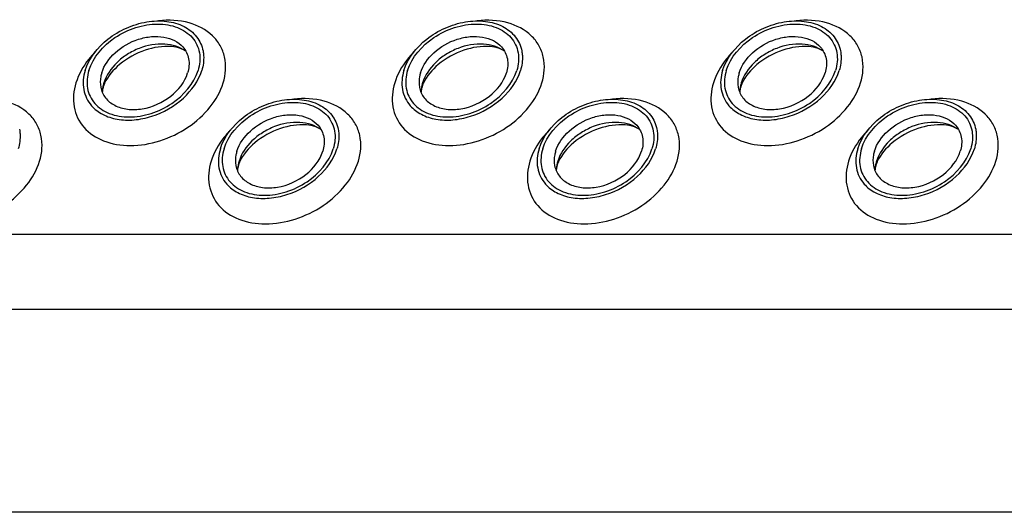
# Model space of a CAD drawing. Header units: millimetres. Extents: x 0 to 2100, y 0 to 2970.
# Tile 20 of 28: x 1580 to 1617, y 1066 to 1084. Entities that reach past the tile are written whole.
import ezdxf

# ---------------------------------------------------------------- set-up
doc = ezdxf.new("R2010")
doc.units = ezdxf.units.MM
doc.header["$LTSCALE"] = 193.6
doc.layers.get('0').update_dxf_attribs({"linetype": 'CONTINUOUS'})

msp = doc.modelspace()

# ---------------------------------------------------------------- linework, layer by layer
at = {"color": 9, "linetype": 'CONTINUOUS'}
for p, q in [((1433.256, 1076.28), (1660.845, 1076.28)), ((1434.635, 1073.47), (1662.224, 1073.47))]:
    msp.add_line(p, q, dxfattribs=at)
at = {"color": 7, "linetype": 'CONTINUOUS'}
msp.add_line((1665.961, 1065.855), (1438.371, 1065.855), dxfattribs=at)
for centre, radius, start, end in [((1584.274, 1081.556), 1.361, 162.7878, 168.4706), ((1596.239, 1081.556), 1.361, 162.7878, 168.4706), ((1608.204, 1081.556), 1.361, 162.7878, 168.4706), ((1584.209, 1081.57), 1.294, 168.5133, 169.2517), ((1596.174, 1081.57), 1.294, 168.5133, 169.2517), ((1608.139, 1081.57), 1.294, 168.5133, 169.2517), ((1589.349, 1078.618), 1.361, 162.7878, 168.4706), ((1601.314, 1078.618), 1.361, 162.7878, 168.4706), ((1613.279, 1078.618), 1.361, 162.7878, 168.4706), ((1589.284, 1078.633), 1.294, 168.5133, 169.2517), ((1601.249, 1078.633), 1.294, 168.5133, 169.2517), ((1613.213, 1078.633), 1.294, 168.5133, 169.2517)]:
    msp.add_arc(centre, radius, start, end, dxfattribs=at)
for points, knots in [([(1582.273, 1082.425), (1582.416, 1082.888), (1582.924, 1083.521), (1583.802, 1084.044), (1584.562, 1084.278), (1585.313, 1084.307), (1585.981, 1084.123), (1586.488, 1083.728), (1586.66, 1083.349), (1586.697, 1083.158)], [0, 0, 0, 0, 0.256023, 0.397887, 0.538537, 0.670709, 0.789982, 0.897281, 1, 1, 1, 1]), ([(1582.411, 1082.425), (1582.566, 1082.927), (1583.161, 1083.595), (1584.026, 1084.01), (1584.582, 1084.144), (1585.112, 1084.189), (1585.73, 1084.095), (1586.327, 1083.709), (1586.623, 1083.088), (1586.575, 1082.638), (1586.509, 1082.425)], [0, 0, 0, 0, 0.262644, 0.40739, 0.478548, 0.547163, 0.673046, 0.784041, 0.88848, 1, 1, 1, 1]), ([(1594.237, 1082.425), (1594.381, 1082.888), (1594.889, 1083.521), (1595.767, 1084.044), (1596.526, 1084.278), (1597.278, 1084.307), (1597.946, 1084.123), (1598.453, 1083.728), (1598.625, 1083.349), (1598.662, 1083.158)], [0, 0, 0, 0, 0.256023, 0.397887, 0.538537, 0.670709, 0.789982, 0.897281, 1, 1, 1, 1]), ([(1594.376, 1082.425), (1594.531, 1082.927), (1595.125, 1083.595), (1595.991, 1084.01), (1596.547, 1084.144), (1597.077, 1084.189), (1597.695, 1084.095), (1598.292, 1083.709), (1598.588, 1083.088), (1598.54, 1082.638), (1598.474, 1082.425)], [0, 0, 0, 0, 0.262644, 0.40739, 0.478548, 0.547163, 0.673046, 0.784041, 0.88848, 1, 1, 1, 1]), ([(1606.202, 1082.425), (1606.346, 1082.888), (1606.854, 1083.521), (1607.732, 1084.044), (1608.491, 1084.278), (1609.242, 1084.307), (1609.911, 1084.123), (1610.418, 1083.728), (1610.59, 1083.349), (1610.627, 1083.158)], [0, 0, 0, 0, 0.256023, 0.397887, 0.538537, 0.670709, 0.789982, 0.897281, 1, 1, 1, 1]), ([(1606.341, 1082.425), (1606.496, 1082.927), (1607.09, 1083.595), (1607.956, 1084.01), (1608.512, 1084.144), (1609.042, 1084.189), (1609.66, 1084.095), (1610.257, 1083.709), (1610.553, 1083.088), (1610.505, 1082.638), (1610.439, 1082.425)], [0, 0, 0, 0, 0.262644, 0.40739, 0.478548, 0.547163, 0.673046, 0.784041, 0.88848, 1, 1, 1, 1]), ([(1582.894, 1082.332), (1582.984, 1082.622), (1583.379, 1083.17), (1584.101, 1083.577), (1584.75, 1083.713), (1585.218, 1083.7), (1585.631, 1083.571), (1585.854, 1083.405), (1585.939, 1083.308)], [0, 0, 0, 0, 0.246509, 0.519762, 0.654244, 0.780195, 0.89511, 1, 1, 1, 1]), ([(1586.052, 1083.145), (1585.83, 1083.312), (1585.214, 1083.489), (1584.437, 1083.34), (1583.845, 1083.042), (1583.342, 1082.65), (1583.063, 1082.246), (1582.974, 1081.959)], [0, 0, 0, 0, 0.224625, 0.486047, 0.622957, 0.757186, 1, 1, 1, 1]), ([(1594.859, 1082.332), (1594.949, 1082.622), (1595.344, 1083.17), (1596.066, 1083.577), (1596.715, 1083.713), (1597.183, 1083.7), (1597.596, 1083.571), (1597.819, 1083.405), (1597.904, 1083.308)], [0, 0, 0, 0, 0.246509, 0.519762, 0.654244, 0.780195, 0.89511, 1, 1, 1, 1]), ([(1598.017, 1083.145), (1597.794, 1083.312), (1597.179, 1083.489), (1596.402, 1083.34), (1595.81, 1083.042), (1595.307, 1082.65), (1595.028, 1082.246), (1594.939, 1081.959)], [0, 0, 0, 0, 0.224625, 0.486047, 0.622957, 0.757186, 1, 1, 1, 1]), ([(1606.824, 1082.332), (1606.914, 1082.622), (1607.309, 1083.17), (1608.031, 1083.577), (1608.68, 1083.713), (1609.148, 1083.7), (1609.561, 1083.571), (1609.784, 1083.405), (1609.869, 1083.308)], [0, 0, 0, 0, 0.246509, 0.519762, 0.654244, 0.780195, 0.89511, 1, 1, 1, 1]), ([(1609.982, 1083.145), (1609.759, 1083.312), (1609.144, 1083.489), (1608.367, 1083.34), (1607.775, 1083.042), (1607.272, 1082.65), (1606.993, 1082.246), (1606.904, 1081.959)], [0, 0, 0, 0, 0.224625, 0.486047, 0.622957, 0.757186, 1, 1, 1, 1]), ([(1586.052, 1083.145), (1585.993, 1083.189), (1585.817, 1083.273), (1585.299, 1083.369), (1584.468, 1083.227), (1583.583, 1082.738), (1583.126, 1082.217), (1583.004, 1081.945)], [0, 0, 0, 0, 0.06197, 0.161076, 0.439025, 0.749133, 1, 1, 1, 1]), ([(1585.939, 1083.308), (1586.049, 1083.183), (1586.207, 1082.857), (1586.17, 1082.501), (1586.118, 1082.332)], [0, 0, 0, 0, 0.48372, 1, 1, 1, 1]), ([(1586.697, 1083.158), (1586.708, 1083.1), (1586.739, 1082.855), (1586.703, 1082.604), (1586.648, 1082.425)], [0, 0, 0, 0, 0.240827, 1, 1, 1, 1]), ([(1598.017, 1083.145), (1597.958, 1083.189), (1597.782, 1083.273), (1597.264, 1083.369), (1596.433, 1083.227), (1595.548, 1082.738), (1595.091, 1082.217), (1594.969, 1081.945)], [0, 0, 0, 0, 0.06197, 0.161076, 0.439025, 0.749133, 1, 1, 1, 1]), ([(1597.904, 1083.308), (1598.014, 1083.183), (1598.172, 1082.857), (1598.135, 1082.501), (1598.083, 1082.332)], [0, 0, 0, 0, 0.48372, 1, 1, 1, 1]), ([(1598.662, 1083.158), (1598.673, 1083.1), (1598.704, 1082.855), (1598.668, 1082.604), (1598.612, 1082.425)], [0, 0, 0, 0, 0.240827, 1, 1, 1, 1]), ([(1609.982, 1083.145), (1609.923, 1083.189), (1609.747, 1083.273), (1609.229, 1083.369), (1608.398, 1083.227), (1607.513, 1082.738), (1607.056, 1082.217), (1606.933, 1081.945)], [0, 0, 0, 0, 0.06197, 0.161076, 0.439025, 0.749133, 1, 1, 1, 1]), ([(1609.869, 1083.308), (1609.979, 1083.183), (1610.137, 1082.857), (1610.1, 1082.501), (1610.048, 1082.332)], [0, 0, 0, 0, 0.48372, 1, 1, 1, 1]), ([(1610.627, 1083.158), (1610.638, 1083.1), (1610.669, 1082.855), (1610.633, 1082.604), (1610.577, 1082.425)], [0, 0, 0, 0, 0.240827, 1, 1, 1, 1]), ([(1582.273, 1082.425), (1582.202, 1082.196), (1582.151, 1081.715), (1582.364, 1081.272), (1582.511, 1081.104)], [0, 0, 0, 0, 0.516327, 1, 1, 1, 1]), ([(1582.411, 1082.425), (1582.345, 1082.212), (1582.297, 1081.762), (1582.593, 1081.141), (1583.19, 1080.755), (1583.808, 1080.661), (1584.338, 1080.706), (1584.894, 1080.84), (1585.76, 1081.255), (1586.354, 1081.923), (1586.509, 1082.425)], [0, 0, 0, 0, 0.11152, 0.215959, 0.326954, 0.452837, 0.521452, 0.59261, 0.737356, 1, 1, 1, 1]), ([(1582.511, 1081.104), (1582.627, 1080.972), (1582.929, 1080.744), (1583.49, 1080.568), (1584.125, 1080.549), (1585.007, 1080.733), (1585.988, 1081.286), (1586.526, 1082.03), (1586.648, 1082.425)], [0, 0, 0, 0, 0.104844, 0.2197, 0.345614, 0.480094, 0.753415, 1, 1, 1, 1]), ([(1582.894, 1082.332), (1582.88, 1082.286), (1582.836, 1082.112), (1582.832, 1081.926), (1582.857, 1081.795)], [0, 0, 0, 0, 0.262254, 1, 1, 1, 1]), ([(1582.857, 1081.795), (1582.884, 1081.654), (1583.009, 1081.374), (1583.383, 1081.082), (1583.875, 1080.945), (1584.626, 1080.974), (1585.512, 1081.366), (1586.012, 1081.99), (1586.118, 1082.332)], [0, 0, 0, 0, 0.102966, 0.210459, 0.329939, 0.462371, 0.743357, 1, 1, 1, 1]), ([(1594.237, 1082.425), (1594.167, 1082.196), (1594.116, 1081.715), (1594.329, 1081.272), (1594.476, 1081.104)], [0, 0, 0, 0, 0.516327, 1, 1, 1, 1]), ([(1594.376, 1082.425), (1594.31, 1082.212), (1594.262, 1081.762), (1594.558, 1081.141), (1595.155, 1080.755), (1595.773, 1080.661), (1596.303, 1080.706), (1596.859, 1080.84), (1597.725, 1081.255), (1598.319, 1081.923), (1598.474, 1082.425)], [0, 0, 0, 0, 0.11152, 0.215959, 0.326954, 0.452837, 0.521452, 0.59261, 0.737356, 1, 1, 1, 1]), ([(1594.476, 1081.104), (1594.592, 1080.972), (1594.894, 1080.744), (1595.455, 1080.568), (1596.09, 1080.549), (1596.972, 1080.733), (1597.953, 1081.286), (1598.491, 1082.03), (1598.612, 1082.425)], [0, 0, 0, 0, 0.104844, 0.2197, 0.345614, 0.480094, 0.753415, 1, 1, 1, 1]), ([(1594.859, 1082.332), (1594.845, 1082.286), (1594.801, 1082.112), (1594.797, 1081.926), (1594.822, 1081.795)], [0, 0, 0, 0, 0.262254, 1, 1, 1, 1]), ([(1594.822, 1081.795), (1594.849, 1081.654), (1594.974, 1081.374), (1595.348, 1081.082), (1595.84, 1080.945), (1596.591, 1080.974), (1597.476, 1081.366), (1597.977, 1081.99), (1598.083, 1082.332)], [0, 0, 0, 0, 0.102966, 0.210459, 0.329939, 0.462371, 0.743357, 1, 1, 1, 1]), ([(1606.202, 1082.425), (1606.132, 1082.196), (1606.081, 1081.715), (1606.294, 1081.272), (1606.441, 1081.104)], [0, 0, 0, 0, 0.516327, 1, 1, 1, 1]), ([(1606.341, 1082.425), (1606.275, 1082.212), (1606.227, 1081.762), (1606.523, 1081.141), (1607.12, 1080.755), (1607.738, 1080.661), (1608.268, 1080.706), (1608.824, 1080.84), (1609.689, 1081.255), (1610.284, 1081.923), (1610.439, 1082.425)], [0, 0, 0, 0, 0.11152, 0.215959, 0.326954, 0.452837, 0.521452, 0.59261, 0.737356, 1, 1, 1, 1]), ([(1606.441, 1081.104), (1606.557, 1080.972), (1606.859, 1080.744), (1607.42, 1080.568), (1608.055, 1080.549), (1608.937, 1080.733), (1609.918, 1081.286), (1610.455, 1082.03), (1610.577, 1082.425)], [0, 0, 0, 0, 0.104844, 0.2197, 0.345614, 0.480094, 0.753415, 1, 1, 1, 1]), ([(1606.824, 1082.332), (1606.81, 1082.286), (1606.766, 1082.112), (1606.762, 1081.926), (1606.787, 1081.795)], [0, 0, 0, 0, 0.262254, 1, 1, 1, 1]), ([(1606.787, 1081.795), (1606.814, 1081.654), (1606.939, 1081.374), (1607.313, 1081.082), (1607.805, 1080.945), (1608.556, 1080.974), (1609.441, 1081.366), (1609.942, 1081.99), (1610.048, 1082.332)], [0, 0, 0, 0, 0.102966, 0.210459, 0.329939, 0.462371, 0.743357, 1, 1, 1, 1]), ([(1583.004, 1081.945), (1582.998, 1081.933), (1582.979, 1081.889), (1582.962, 1081.843), (1582.952, 1081.81)], [0, 0, 0, 0, 0.268631, 1, 1, 1, 1]), ([(1594.969, 1081.945), (1594.963, 1081.933), (1594.944, 1081.889), (1594.927, 1081.843), (1594.917, 1081.81)], [0, 0, 0, 0, 0.268631, 1, 1, 1, 1]), ([(1606.933, 1081.945), (1606.928, 1081.933), (1606.909, 1081.889), (1606.892, 1081.843), (1606.882, 1081.81)], [0, 0, 0, 0, 0.268631, 1, 1, 1, 1]), ([(1582.952, 1081.81), (1582.946, 1081.79), (1582.928, 1081.723), (1582.917, 1081.654), (1582.916, 1081.606)], [0, 0, 0, 0, 0.304395, 1, 1, 1, 1]), ([(1594.917, 1081.81), (1594.911, 1081.79), (1594.892, 1081.723), (1594.882, 1081.654), (1594.881, 1081.606)], [0, 0, 0, 0, 0.304395, 1, 1, 1, 1]), ([(1606.882, 1081.81), (1606.876, 1081.79), (1606.857, 1081.723), (1606.847, 1081.654), (1606.846, 1081.606)], [0, 0, 0, 0, 0.304395, 1, 1, 1, 1]), ([(1587.347, 1079.487), (1587.49, 1079.951), (1587.999, 1080.584), (1588.877, 1081.106), (1589.636, 1081.341), (1590.387, 1081.37), (1591.055, 1081.186), (1591.563, 1080.79), (1591.735, 1080.411), (1591.772, 1080.221)], [0, 0, 0, 0, 0.256023, 0.397887, 0.538537, 0.670709, 0.789982, 0.897281, 1, 1, 1, 1]), ([(1587.485, 1079.487), (1587.64, 1079.989), (1588.235, 1080.658), (1589.101, 1081.072), (1589.657, 1081.207), (1590.187, 1081.252), (1590.805, 1081.157), (1591.401, 1080.771), (1591.698, 1080.15), (1591.65, 1079.7), (1591.584, 1079.487)], [0, 0, 0, 0, 0.262644, 0.40739, 0.478548, 0.547163, 0.673046, 0.784041, 0.88848, 1, 1, 1, 1]), ([(1599.312, 1079.487), (1599.455, 1079.951), (1599.964, 1080.584), (1600.842, 1081.106), (1601.601, 1081.341), (1602.352, 1081.37), (1603.02, 1081.186), (1603.528, 1080.79), (1603.7, 1080.411), (1603.737, 1080.221)], [0, 0, 0, 0, 0.256023, 0.397887, 0.538537, 0.670709, 0.789982, 0.897281, 1, 1, 1, 1]), ([(1599.45, 1079.487), (1599.605, 1079.989), (1600.2, 1080.658), (1601.066, 1081.072), (1601.622, 1081.207), (1602.152, 1081.252), (1602.77, 1081.157), (1603.366, 1080.771), (1603.662, 1080.15), (1603.615, 1079.7), (1603.549, 1079.487)], [0, 0, 0, 0, 0.262644, 0.40739, 0.478548, 0.547163, 0.673046, 0.784041, 0.88848, 1, 1, 1, 1]), ([(1611.277, 1079.487), (1611.42, 1079.951), (1611.929, 1080.584), (1612.807, 1081.106), (1613.566, 1081.341), (1614.317, 1081.37), (1614.985, 1081.186), (1615.493, 1080.79), (1615.664, 1080.411), (1615.702, 1080.221)], [0, 0, 0, 0, 0.256023, 0.397887, 0.538537, 0.670709, 0.789982, 0.897281, 1, 1, 1, 1]), ([(1611.415, 1079.487), (1611.57, 1079.989), (1612.165, 1080.658), (1613.031, 1081.072), (1613.587, 1081.207), (1614.117, 1081.252), (1614.735, 1081.157), (1615.331, 1080.771), (1615.627, 1080.15), (1615.58, 1079.7), (1615.514, 1079.487)], [0, 0, 0, 0, 0.262644, 0.40739, 0.478548, 0.547163, 0.673046, 0.784041, 0.88848, 1, 1, 1, 1]), ([(1587.969, 1079.394), (1588.058, 1079.685), (1588.454, 1080.232), (1589.176, 1080.64), (1589.825, 1080.776), (1590.292, 1080.763), (1590.705, 1080.634), (1590.928, 1080.467), (1591.014, 1080.37)], [0, 0, 0, 0, 0.246509, 0.519762, 0.654244, 0.780195, 0.89511, 1, 1, 1, 1]), ([(1599.934, 1079.394), (1600.023, 1079.685), (1600.419, 1080.232), (1601.141, 1080.64), (1601.79, 1080.776), (1602.257, 1080.763), (1602.67, 1080.634), (1602.893, 1080.467), (1602.979, 1080.37)], [0, 0, 0, 0, 0.246509, 0.519762, 0.654244, 0.780195, 0.89511, 1, 1, 1, 1]), ([(1611.899, 1079.394), (1611.988, 1079.685), (1612.384, 1080.232), (1613.106, 1080.64), (1613.754, 1080.776), (1614.222, 1080.763), (1614.635, 1080.634), (1614.858, 1080.467), (1614.944, 1080.37)], [0, 0, 0, 0, 0.246509, 0.519762, 0.654244, 0.780195, 0.89511, 1, 1, 1, 1]), ([(1591.127, 1080.208), (1590.904, 1080.374), (1590.288, 1080.552), (1589.512, 1080.403), (1588.92, 1080.105), (1588.417, 1079.713), (1588.138, 1079.308), (1588.049, 1079.021)], [0, 0, 0, 0, 0.224625, 0.486047, 0.622957, 0.757186, 1, 1, 1, 1]), ([(1591.127, 1080.208), (1591.068, 1080.252), (1590.892, 1080.335), (1590.374, 1080.431), (1589.542, 1080.29), (1588.658, 1079.801), (1588.201, 1079.279), (1588.078, 1079.007)], [0, 0, 0, 0, 0.06197, 0.161076, 0.439025, 0.749133, 1, 1, 1, 1]), ([(1603.092, 1080.208), (1602.869, 1080.374), (1602.253, 1080.552), (1601.477, 1080.403), (1600.884, 1080.105), (1600.382, 1079.713), (1600.103, 1079.308), (1600.014, 1079.021)], [0, 0, 0, 0, 0.224625, 0.486047, 0.622957, 0.757186, 1, 1, 1, 1]), ([(1603.092, 1080.208), (1603.033, 1080.252), (1602.857, 1080.335), (1602.339, 1080.431), (1601.507, 1080.29), (1600.622, 1079.801), (1600.166, 1079.279), (1600.043, 1079.007)], [0, 0, 0, 0, 0.06197, 0.161076, 0.439025, 0.749133, 1, 1, 1, 1]), ([(1615.057, 1080.208), (1614.834, 1080.374), (1614.218, 1080.552), (1613.442, 1080.403), (1612.849, 1080.105), (1612.347, 1079.713), (1612.068, 1079.308), (1611.979, 1079.021)], [0, 0, 0, 0, 0.224625, 0.486047, 0.622957, 0.757186, 1, 1, 1, 1]), ([(1615.057, 1080.208), (1614.998, 1080.252), (1614.822, 1080.335), (1614.304, 1080.431), (1613.472, 1080.29), (1612.587, 1079.801), (1612.131, 1079.279), (1612.008, 1079.007)], [0, 0, 0, 0, 0.06197, 0.161076, 0.439025, 0.749133, 1, 1, 1, 1]), ([(1579.807, 1080.221), (1579.818, 1080.162), (1579.849, 1079.917), (1579.813, 1079.666), (1579.757, 1079.487)], [0, 0, 0, 0, 0.240827, 1, 1, 1, 1]), ([(1591.014, 1080.37), (1591.124, 1080.246), (1591.282, 1079.919), (1591.245, 1079.563), (1591.192, 1079.394)], [0, 0, 0, 0, 0.48372, 1, 1, 1, 1]), ([(1591.772, 1080.221), (1591.783, 1080.162), (1591.814, 1079.917), (1591.778, 1079.666), (1591.722, 1079.487)], [0, 0, 0, 0, 0.240827, 1, 1, 1, 1]), ([(1602.979, 1080.37), (1603.089, 1080.246), (1603.247, 1079.919), (1603.21, 1079.563), (1603.157, 1079.394)], [0, 0, 0, 0, 0.48372, 1, 1, 1, 1]), ([(1603.737, 1080.221), (1603.748, 1080.162), (1603.779, 1079.917), (1603.742, 1079.666), (1603.687, 1079.487)], [0, 0, 0, 0, 0.240827, 1, 1, 1, 1]), ([(1614.944, 1080.37), (1615.054, 1080.246), (1615.212, 1079.919), (1615.174, 1079.563), (1615.122, 1079.394)], [0, 0, 0, 0, 0.48372, 1, 1, 1, 1]), ([(1615.702, 1080.221), (1615.713, 1080.162), (1615.744, 1079.917), (1615.707, 1079.666), (1615.652, 1079.487)], [0, 0, 0, 0, 0.240827, 1, 1, 1, 1]), ([(1587.347, 1079.487), (1587.277, 1079.259), (1587.226, 1078.777), (1587.438, 1078.335), (1587.586, 1078.167)], [0, 0, 0, 0, 0.516327, 1, 1, 1, 1]), ([(1587.485, 1079.487), (1587.42, 1079.274), (1587.372, 1078.825), (1587.668, 1078.204), (1588.265, 1077.818), (1588.882, 1077.723), (1589.413, 1077.768), (1589.968, 1077.903), (1590.834, 1078.317), (1591.429, 1078.986), (1591.584, 1079.487)], [0, 0, 0, 0, 0.11152, 0.215959, 0.326954, 0.452837, 0.521452, 0.59261, 0.737356, 1, 1, 1, 1]), ([(1587.586, 1078.167), (1587.702, 1078.034), (1588.004, 1077.807), (1588.564, 1077.631), (1589.2, 1077.612), (1590.081, 1077.796), (1591.063, 1078.349), (1591.6, 1079.093), (1591.722, 1079.487)], [0, 0, 0, 0, 0.104844, 0.2197, 0.345614, 0.480094, 0.753415, 1, 1, 1, 1]), ([(1587.969, 1079.394), (1587.955, 1079.349), (1587.91, 1079.174), (1587.906, 1078.988), (1587.931, 1078.857)], [0, 0, 0, 0, 0.262254, 1, 1, 1, 1]), ([(1587.931, 1078.857), (1587.958, 1078.717), (1588.084, 1078.437), (1588.457, 1078.144), (1588.95, 1078.007), (1589.7, 1078.037), (1590.586, 1078.428), (1591.087, 1079.053), (1591.192, 1079.394)], [0, 0, 0, 0, 0.102966, 0.210459, 0.329939, 0.462371, 0.743357, 1, 1, 1, 1]), ([(1599.312, 1079.487), (1599.242, 1079.259), (1599.191, 1078.777), (1599.403, 1078.335), (1599.551, 1078.167)], [0, 0, 0, 0, 0.516327, 1, 1, 1, 1]), ([(1599.45, 1079.487), (1599.385, 1079.274), (1599.337, 1078.825), (1599.633, 1078.204), (1600.23, 1077.818), (1600.847, 1077.723), (1601.378, 1077.768), (1601.933, 1077.903), (1602.799, 1078.317), (1603.394, 1078.986), (1603.549, 1079.487)], [0, 0, 0, 0, 0.11152, 0.215959, 0.326954, 0.452837, 0.521452, 0.59261, 0.737356, 1, 1, 1, 1]), ([(1599.551, 1078.167), (1599.667, 1078.034), (1599.969, 1077.807), (1600.529, 1077.631), (1601.165, 1077.612), (1602.046, 1077.796), (1603.028, 1078.349), (1603.565, 1079.093), (1603.687, 1079.487)], [0, 0, 0, 0, 0.104844, 0.2197, 0.345614, 0.480094, 0.753415, 1, 1, 1, 1]), ([(1599.934, 1079.394), (1599.92, 1079.349), (1599.875, 1079.174), (1599.871, 1078.988), (1599.896, 1078.857)], [0, 0, 0, 0, 0.262254, 1, 1, 1, 1]), ([(1599.896, 1078.857), (1599.923, 1078.717), (1600.049, 1078.437), (1600.422, 1078.144), (1600.915, 1078.007), (1601.665, 1078.037), (1602.551, 1078.428), (1603.052, 1079.053), (1603.157, 1079.394)], [0, 0, 0, 0, 0.102966, 0.210459, 0.329939, 0.462371, 0.743357, 1, 1, 1, 1]), ([(1611.277, 1079.487), (1611.207, 1079.259), (1611.156, 1078.777), (1611.368, 1078.335), (1611.516, 1078.167)], [0, 0, 0, 0, 0.516327, 1, 1, 1, 1]), ([(1611.415, 1079.487), (1611.349, 1079.274), (1611.302, 1078.825), (1611.598, 1078.204), (1612.195, 1077.818), (1612.812, 1077.723), (1613.343, 1077.768), (1613.898, 1077.903), (1614.764, 1078.317), (1615.359, 1078.986), (1615.514, 1079.487)], [0, 0, 0, 0, 0.11152, 0.215959, 0.326954, 0.452837, 0.521452, 0.59261, 0.737356, 1, 1, 1, 1]), ([(1611.516, 1078.167), (1611.632, 1078.034), (1611.934, 1077.807), (1612.494, 1077.631), (1613.13, 1077.612), (1614.011, 1077.796), (1614.993, 1078.349), (1615.53, 1079.093), (1615.652, 1079.487)], [0, 0, 0, 0, 0.104844, 0.2197, 0.345614, 0.480094, 0.753415, 1, 1, 1, 1]), ([(1611.899, 1079.394), (1611.885, 1079.349), (1611.84, 1079.174), (1611.836, 1078.988), (1611.861, 1078.857)], [0, 0, 0, 0, 0.262254, 1, 1, 1, 1]), ([(1611.861, 1078.857), (1611.888, 1078.717), (1612.014, 1078.437), (1612.387, 1078.144), (1612.88, 1078.007), (1613.63, 1078.037), (1614.516, 1078.428), (1615.017, 1079.053), (1615.122, 1079.394)], [0, 0, 0, 0, 0.102966, 0.210459, 0.329939, 0.462371, 0.743357, 1, 1, 1, 1]), ([(1588.078, 1079.007), (1588.073, 1078.995), (1588.054, 1078.951), (1588.037, 1078.906), (1588.027, 1078.872)], [0, 0, 0, 0, 0.268631, 1, 1, 1, 1]), ([(1600.043, 1079.007), (1600.038, 1078.995), (1600.019, 1078.951), (1600.002, 1078.906), (1599.992, 1078.872)], [0, 0, 0, 0, 0.268631, 1, 1, 1, 1]), ([(1612.008, 1079.007), (1612.003, 1078.995), (1611.984, 1078.951), (1611.967, 1078.906), (1611.957, 1078.872)], [0, 0, 0, 0, 0.268631, 1, 1, 1, 1]), ([(1588.027, 1078.872), (1588.02, 1078.852), (1588.002, 1078.786), (1587.992, 1078.717), (1587.991, 1078.669)], [0, 0, 0, 0, 0.304395, 1, 1, 1, 1]), ([(1599.992, 1078.872), (1599.985, 1078.852), (1599.967, 1078.786), (1599.957, 1078.717), (1599.956, 1078.669)], [0, 0, 0, 0, 0.304395, 1, 1, 1, 1]), ([(1611.957, 1078.872), (1611.95, 1078.852), (1611.932, 1078.786), (1611.922, 1078.717), (1611.921, 1078.669)], [0, 0, 0, 0, 0.304395, 1, 1, 1, 1])]:
    msp.add_open_spline(points, degree=3, knots=knots, dxfattribs=at)
at = {"color": 9, "linetype": 'CONTINUOUS'}
for points, knots in [([(1587.452, 1081.959), (1587.548, 1082.269), (1587.589, 1082.776), (1587.358, 1083.376), (1586.955, 1083.889), (1586.142, 1084.302), (1585.409, 1084.33), (1585.029, 1084.286)], [0, 0, 0, 0, 0.240665, 0.354769, 0.469832, 0.716834, 1, 1, 1, 1]), ([(1599.417, 1081.959), (1599.513, 1082.269), (1599.554, 1082.776), (1599.323, 1083.376), (1598.92, 1083.889), (1598.107, 1084.302), (1597.374, 1084.33), (1596.994, 1084.286)], [0, 0, 0, 0, 0.240665, 0.354769, 0.469832, 0.716834, 1, 1, 1, 1]), ([(1611.382, 1081.959), (1611.478, 1082.269), (1611.519, 1082.776), (1611.288, 1083.376), (1610.884, 1083.889), (1610.072, 1084.302), (1609.339, 1084.33), (1608.959, 1084.286)], [0, 0, 0, 0, 0.240665, 0.354769, 0.469832, 0.716834, 1, 1, 1, 1]), ([(1582.645, 1083.12), (1582.56, 1083.033), (1582.258, 1082.69), (1582.025, 1082.28), (1581.926, 1081.959)], [0, 0, 0, 0, 0.264813, 1, 1, 1, 1]), ([(1594.61, 1083.12), (1594.525, 1083.033), (1594.223, 1082.69), (1593.99, 1082.28), (1593.891, 1081.959)], [0, 0, 0, 0, 0.264813, 1, 1, 1, 1]), ([(1606.575, 1083.12), (1606.49, 1083.033), (1606.187, 1082.69), (1605.955, 1082.28), (1605.856, 1081.959)], [0, 0, 0, 0, 0.264813, 1, 1, 1, 1]), ([(1581.926, 1081.959), (1581.837, 1081.671), (1581.773, 1081.065), (1582.172, 1080.228), (1582.977, 1079.707), (1584.001, 1079.551), (1585.106, 1079.74), (1586.148, 1080.245), (1586.986, 1080.992), (1587.351, 1081.633), (1587.452, 1081.959)], [0, 0, 0, 0, 0.111157, 0.215255, 0.325888, 0.451362, 0.590271, 0.734546, 0.873873, 1, 1, 1, 1]), ([(1593.891, 1081.959), (1593.802, 1081.671), (1593.738, 1081.065), (1594.137, 1080.228), (1594.942, 1079.707), (1595.966, 1079.551), (1597.071, 1079.74), (1598.113, 1080.245), (1598.95, 1080.992), (1599.316, 1081.633), (1599.417, 1081.959)], [0, 0, 0, 0, 0.111157, 0.215255, 0.325888, 0.451362, 0.590271, 0.734546, 0.873873, 1, 1, 1, 1]), ([(1605.856, 1081.959), (1605.767, 1081.671), (1605.703, 1081.065), (1606.102, 1080.228), (1606.906, 1079.707), (1607.931, 1079.551), (1609.036, 1079.74), (1610.078, 1080.245), (1610.915, 1080.992), (1611.281, 1081.633), (1611.382, 1081.959)], [0, 0, 0, 0, 0.111157, 0.215255, 0.325888, 0.451362, 0.590271, 0.734546, 0.873873, 1, 1, 1, 1]), ([(1580.562, 1079.021), (1580.658, 1079.332), (1580.699, 1079.839), (1580.467, 1080.438), (1580.064, 1080.951), (1579.252, 1081.364), (1578.518, 1081.392), (1578.139, 1081.349)], [0, 0, 0, 0, 0.240665, 0.354769, 0.469832, 0.716834, 1, 1, 1, 1]), ([(1592.527, 1079.021), (1592.623, 1079.332), (1592.664, 1079.839), (1592.432, 1080.438), (1592.029, 1080.951), (1591.217, 1081.364), (1590.483, 1081.392), (1590.103, 1081.349)], [0, 0, 0, 0, 0.240665, 0.354769, 0.469832, 0.716834, 1, 1, 1, 1]), ([(1604.492, 1079.021), (1604.588, 1079.332), (1604.629, 1079.839), (1604.397, 1080.438), (1603.994, 1080.951), (1603.182, 1081.364), (1602.448, 1081.392), (1602.068, 1081.349)], [0, 0, 0, 0, 0.240665, 0.354769, 0.469832, 0.716834, 1, 1, 1, 1]), ([(1616.457, 1079.021), (1616.553, 1079.332), (1616.594, 1079.839), (1616.362, 1080.438), (1615.959, 1080.951), (1615.147, 1081.364), (1614.413, 1081.392), (1614.033, 1081.349)], [0, 0, 0, 0, 0.240665, 0.354769, 0.469832, 0.716834, 1, 1, 1, 1]), ([(1587.72, 1080.182), (1587.635, 1080.095), (1587.332, 1079.753), (1587.1, 1079.343), (1587, 1079.021)], [0, 0, 0, 0, 0.264813, 1, 1, 1, 1]), ([(1599.685, 1080.182), (1599.6, 1080.095), (1599.297, 1079.753), (1599.065, 1079.343), (1598.965, 1079.021)], [0, 0, 0, 0, 0.264813, 1, 1, 1, 1]), ([(1611.65, 1080.182), (1611.565, 1080.095), (1611.262, 1079.753), (1611.03, 1079.343), (1610.93, 1079.021)], [0, 0, 0, 0, 0.264813, 1, 1, 1, 1]), ([(1575.035, 1079.021), (1574.947, 1078.734), (1574.883, 1078.128), (1575.282, 1077.29), (1576.086, 1076.77), (1577.111, 1076.613), (1578.216, 1076.803), (1579.258, 1077.307), (1580.095, 1078.055), (1580.461, 1078.695), (1580.562, 1079.021)], [0, 0, 0, 0, 0.111157, 0.215255, 0.325888, 0.451362, 0.590271, 0.734546, 0.873873, 1, 1, 1, 1]), ([(1587, 1079.021), (1586.912, 1078.734), (1586.847, 1078.128), (1587.247, 1077.29), (1588.051, 1076.77), (1589.076, 1076.613), (1590.181, 1076.803), (1591.223, 1077.307), (1592.06, 1078.055), (1592.426, 1078.695), (1592.527, 1079.021)], [0, 0, 0, 0, 0.111157, 0.215255, 0.325888, 0.451362, 0.590271, 0.734546, 0.873873, 1, 1, 1, 1]), ([(1598.965, 1079.021), (1598.877, 1078.734), (1598.812, 1078.128), (1599.212, 1077.29), (1600.016, 1076.77), (1601.041, 1076.613), (1602.146, 1076.803), (1603.188, 1077.307), (1604.025, 1078.055), (1604.391, 1078.695), (1604.492, 1079.021)], [0, 0, 0, 0, 0.111157, 0.215255, 0.325888, 0.451362, 0.590271, 0.734546, 0.873873, 1, 1, 1, 1]), ([(1610.93, 1079.021), (1610.841, 1078.734), (1610.777, 1078.128), (1611.176, 1077.29), (1611.981, 1076.77), (1613.006, 1076.613), (1614.111, 1076.803), (1615.153, 1077.307), (1615.99, 1078.055), (1616.356, 1078.695), (1616.457, 1079.021)], [0, 0, 0, 0, 0.111157, 0.215255, 0.325888, 0.451362, 0.590271, 0.734546, 0.873873, 1, 1, 1, 1])]:
    msp.add_open_spline(points, degree=3, knots=knots, dxfattribs=at)
at = {"color": 7, "linetype": 'CONTINUOUS'}
for points in [[(1582.938, 1081.812), (1582.925, 1081.744), (1582.917, 1081.675), (1582.916, 1081.606)], [(1594.902, 1081.812), (1594.89, 1081.744), (1594.882, 1081.675), (1594.881, 1081.606)], [(1606.867, 1081.812), (1606.855, 1081.744), (1606.847, 1081.675), (1606.846, 1081.606)], [(1588.012, 1078.874), (1587.999, 1078.807), (1587.992, 1078.738), (1587.991, 1078.669)], [(1599.977, 1078.874), (1599.964, 1078.807), (1599.957, 1078.738), (1599.956, 1078.669)], [(1611.942, 1078.874), (1611.929, 1078.807), (1611.922, 1078.738), (1611.921, 1078.669)]]:
    msp.add_open_spline(points, degree=3, dxfattribs=at)

doc.saveas('drawing.dxf')
